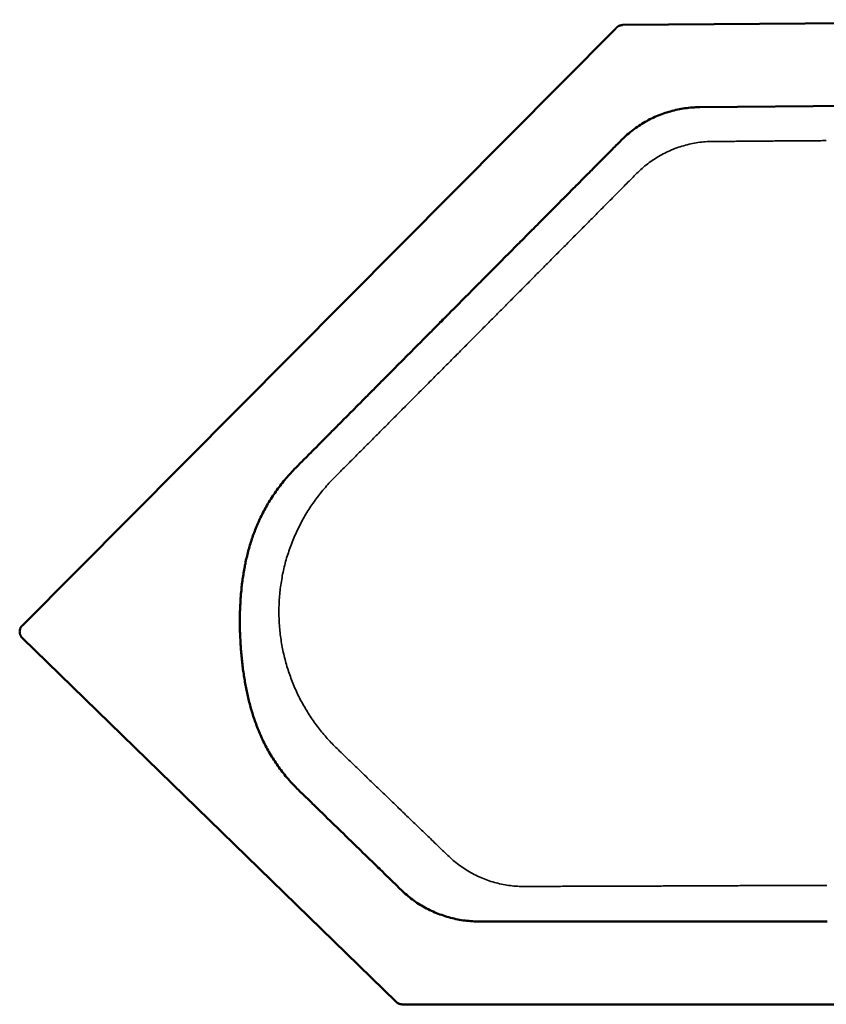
# Model space of a CAD drawing. Header units: millimetres. Extents: x -1.02 to 1.03, y -1.08 to 0.
# Tile 1 of 3: x -1.02 to -0.13, y -1.08 to 0. Entities that reach past the tile are written whole.
import ezdxf

# ---------------------------------------------------------------- set-up
doc = ezdxf.new("R2010")
doc.units = ezdxf.units.MM
doc.layers.add('BLOCKS', color=3, linetype='Continuous', lineweight=35)

msp = doc.modelspace()

# ---------------------------------------------------------------- linework, layer by layer
at = {"layer": 'BLOCKS', "lineweight": 50}
for p, q in [((-0.3539, -0.0029), (0.3539, 0.0029)), ((-1.0166, -0.6655), (-0.362, -0.007)), ((0.2688, -0.0892), (-0.269, -0.0936)), ((-1.0165, -0.6796), (-0.6042, -1.0808)), ((-0.5973, -1.0837), (0.6116, -1.0837))]:
    msp.add_line(p, q, dxfattribs=at)
at = {"layer": 'BLOCKS', "lineweight": 35}
msp.add_line((-0.3412, -0.1638), (-0.3412, -0.1638), dxfattribs=at)
at = {"layer": 'BLOCKS', "lineweight": 50}
for points in [[(-0.362, -0.007), (-0.362, -0.0069), (-0.3619, -0.0069), (-0.3619, -0.0068), (-0.3618, -0.0068), (-0.3618, -0.0068), (-0.3617, -0.0067), (-0.3617, -0.0067), (-0.3616, -0.0066), (-0.3616, -0.0066), (-0.3616, -0.0065), (-0.3615, -0.0065), (-0.3615, -0.0064), (-0.3614, -0.0064), (-0.3614, -0.0063), (-0.3613, -0.0063), (-0.3613, -0.0062), (-0.3612, -0.0062), (-0.3612, -0.0062), (-0.3611, -0.0061), (-0.3611, -0.0061), (-0.3611, -0.006), (-0.361, -0.006), (-0.361, -0.0059), (-0.3609, -0.0059)], [(-0.3584, -0.004), (-0.3585, -0.0041), (-0.3586, -0.0042), (-0.3587, -0.0042), (-0.3589, -0.0043), (-0.359, -0.0044), (-0.3591, -0.0044), (-0.3592, -0.0045), (-0.3593, -0.0046), (-0.3594, -0.0046), (-0.3595, -0.0047), (-0.3596, -0.0048), (-0.3597, -0.0049), (-0.3598, -0.0049), (-0.3599, -0.005), (-0.36, -0.0051), (-0.3601, -0.0052), (-0.3602, -0.0053), (-0.3603, -0.0053), (-0.3604, -0.0054), (-0.3605, -0.0055), (-0.3606, -0.0056), (-0.3607, -0.0057), (-0.3608, -0.0058), (-0.3609, -0.0059)], [(-0.3539, -0.0029), (-0.3541, -0.0029), (-0.3543, -0.003), (-0.3545, -0.003), (-0.3547, -0.003), (-0.3549, -0.003), (-0.3551, -0.003), (-0.3553, -0.003), (-0.3555, -0.0031), (-0.3557, -0.0031), (-0.3559, -0.0031), (-0.356, -0.0032), (-0.3562, -0.0032), (-0.3564, -0.0033), (-0.3566, -0.0033), (-0.3568, -0.0034), (-0.357, -0.0034), (-0.3572, -0.0035), (-0.3573, -0.0036), (-0.3575, -0.0036), (-0.3577, -0.0037), (-0.3579, -0.0038), (-0.3581, -0.0039), (-0.3582, -0.004), (-0.3584, -0.004)], [(-0.3549, -0.1294), (-0.3534, -0.128), (-0.352, -0.1266), (-0.3505, -0.1253), (-0.3489, -0.1239), (-0.3474, -0.1226), (-0.3458, -0.1213), (-0.3443, -0.12), (-0.3427, -0.1188), (-0.3411, -0.1176), (-0.3394, -0.1164), (-0.3378, -0.1152), (-0.3361, -0.1141), (-0.3344, -0.113), (-0.3327, -0.1119), (-0.331, -0.1109), (-0.3292, -0.1099), (-0.3275, -0.1089), (-0.3257, -0.1079), (-0.3239, -0.107), (-0.3221, -0.1061), (-0.3203, -0.1052), (-0.3184, -0.1044), (-0.3166, -0.1036), (-0.3147, -0.1028), (-0.3128, -0.102), (-0.3109, -0.1013), (-0.309, -0.1006), (-0.3071, -0.1), (-0.3051, -0.0993), (-0.3032, -0.0987), (-0.3012, -0.0982), (-0.2993, -0.0976), (-0.2973, -0.0971), (-0.2953, -0.0967), (-0.2933, -0.0962), (-0.2913, -0.0958), (-0.2893, -0.0955), (-0.2873, -0.0951), (-0.2853, -0.0948), (-0.2832, -0.0946), (-0.2812, -0.0943), (-0.2792, -0.0941), (-0.2771, -0.094), (-0.2751, -0.0938), (-0.2731, -0.0937), (-0.271, -0.0937), (-0.269, -0.0936)], [(-0.3549, -0.1294), (-0.3569, -0.1314), (-0.3583, -0.1329), (-0.3597, -0.1343), (-0.3611, -0.1357), (-0.3626, -0.1372), (-0.364, -0.1386), (-0.3654, -0.14), (-0.3668, -0.1415), (-0.3683, -0.1429), (-0.3697, -0.1443), (-0.3711, -0.1458), (-0.3725, -0.1472), (-0.374, -0.1486), (-0.3754, -0.1501), (-0.3768, -0.1515), (-0.3782, -0.1529), (-0.3797, -0.1544), (-0.3811, -0.1558), (-0.3825, -0.1572), (-0.384, -0.1587), (-0.3854, -0.1601), (-0.3868, -0.1616), (-0.3882, -0.163), (-0.3897, -0.1644), (-0.3911, -0.1659), (-0.3925, -0.1673), (-0.3939, -0.1687), (-0.3954, -0.1702), (-0.3968, -0.1716), (-0.3982, -0.173), (-0.3997, -0.1745), (-0.4011, -0.1759), (-0.4025, -0.1774), (-0.4039, -0.1788), (-0.4054, -0.1802), (-0.4068, -0.1817), (-0.4082, -0.1831), (-0.4097, -0.1845), (-0.4111, -0.186), (-0.4125, -0.1874), (-0.4139, -0.1888), (-0.4154, -0.1903), (-0.4168, -0.1917), (-0.4182, -0.1932), (-0.4197, -0.1946), (-0.4211, -0.196), (-0.4225, -0.1975), (-0.4239, -0.1989), (-0.4254, -0.2003), (-0.4268, -0.2018), (-0.4282, -0.2032), (-0.4297, -0.2047), (-0.4311, -0.2061), (-0.4325, -0.2075), (-0.434, -0.209), (-0.4354, -0.2104), (-0.4368, -0.2118), (-0.4382, -0.2133), (-0.4397, -0.2147), (-0.4411, -0.2162), (-0.4425, -0.2176), (-0.444, -0.219), (-0.4454, -0.2205), (-0.4468, -0.2219), (-0.4482, -0.2233), (-0.4497, -0.2248), (-0.4511, -0.2262), (-0.4525, -0.2277), (-0.454, -0.2291), (-0.4554, -0.2305), (-0.4568, -0.232), (-0.4582, -0.2334), (-0.4597, -0.2348), (-0.4611, -0.2363), (-0.4625, -0.2377), (-0.464, -0.2392), (-0.4654, -0.2406), (-0.4668, -0.242), (-0.4683, -0.2435), (-0.4697, -0.2449), (-0.4711, -0.2463), (-0.4725, -0.2478), (-0.474, -0.2492), (-0.4754, -0.2507), (-0.4768, -0.2521), (-0.4783, -0.2535), (-0.4797, -0.255), (-0.4811, -0.2564), (-0.4825, -0.2578), (-0.484, -0.2593), (-0.4854, -0.2607), (-0.4868, -0.2622), (-0.4883, -0.2636), (-0.4897, -0.265), (-0.4911, -0.2665), (-0.4925, -0.2679), (-0.494, -0.2693), (-0.4954, -0.2708), (-0.4968, -0.2722), (-0.4982, -0.2736), (-0.4997, -0.2751), (-0.5011, -0.2765), (-0.5025, -0.278), (-0.504, -0.2794), (-0.5054, -0.2808), (-0.5068, -0.2823), (-0.5082, -0.2837), (-0.5097, -0.2851), (-0.5111, -0.2866), (-0.5125, -0.288), (-0.5139, -0.2894), (-0.5154, -0.2909), (-0.5168, -0.2923), (-0.5182, -0.2937), (-0.5197, -0.2952), (-0.5211, -0.2966), (-0.5225, -0.298), (-0.5239, -0.2995), (-0.5254, -0.3009), (-0.5268, -0.3023), (-0.5282, -0.3038), (-0.5296, -0.3052), (-0.5311, -0.3067), (-0.5325, -0.3081), (-0.5339, -0.3095), (-0.5353, -0.311), (-0.5368, -0.3124), (-0.5382, -0.3138), (-0.5396, -0.3153), (-0.541, -0.3167), (-0.5425, -0.3181), (-0.5439, -0.3195), (-0.5453, -0.321), (-0.5467, -0.3224), (-0.5482, -0.3238), (-0.5496, -0.3253), (-0.551, -0.3267), (-0.5524, -0.3281), (-0.5538, -0.3296), (-0.5553, -0.331), (-0.5567, -0.3324), (-0.5581, -0.3339), (-0.5595, -0.3353), (-0.561, -0.3367), (-0.5624, -0.3382), (-0.5638, -0.3396), (-0.5652, -0.341), (-0.5666, -0.3424), (-0.5681, -0.3439), (-0.5695, -0.3453), (-0.5709, -0.3467), (-0.5723, -0.3482), (-0.5737, -0.3496), (-0.5752, -0.351), (-0.5766, -0.3524), (-0.578, -0.3539), (-0.5794, -0.3553), (-0.5808, -0.3567), (-0.5822, -0.3581), (-0.5837, -0.3596), (-0.5851, -0.361), (-0.5865, -0.3624), (-0.5879, -0.3638), (-0.5893, -0.3653), (-0.5907, -0.3667), (-0.5922, -0.3681), (-0.5936, -0.3695), (-0.595, -0.371), (-0.5964, -0.3724), (-0.5978, -0.3738), (-0.5992, -0.3752), (-0.6006, -0.3766), (-0.6021, -0.3781), (-0.6035, -0.3795), (-0.6049, -0.3809), (-0.6063, -0.3823), (-0.6077, -0.3837), (-0.6091, -0.3852), (-0.6105, -0.3866), (-0.6119, -0.388), (-0.6133, -0.3894), (-0.6148, -0.3908), (-0.6162, -0.3922), (-0.6176, -0.3937), (-0.619, -0.3951), (-0.6204, -0.3965), (-0.6218, -0.3979), (-0.6232, -0.3993), (-0.6246, -0.4007), (-0.626, -0.4022), (-0.6274, -0.4036), (-0.6288, -0.405), (-0.6302, -0.4064), (-0.6316, -0.4078), (-0.633, -0.4092), (-0.6344, -0.4106), (-0.6358, -0.412), (-0.6372, -0.4134), (-0.6386, -0.4149), (-0.64, -0.4163), (-0.6414, -0.4177), (-0.6428, -0.4191), (-0.6442, -0.4205), (-0.6456, -0.4219), (-0.647, -0.4233), (-0.6484, -0.4247), (-0.6498, -0.4261), (-0.6512, -0.4275), (-0.6526, -0.4289), (-0.654, -0.4303), (-0.6554, -0.4317), (-0.6568, -0.4331), (-0.6582, -0.4345), (-0.6596, -0.4359), (-0.661, -0.4373), (-0.6624, -0.4387), (-0.6638, -0.4401), (-0.6651, -0.4415), (-0.6665, -0.4429), (-0.6679, -0.4443), (-0.6693, -0.4457), (-0.6707, -0.4471), (-0.6721, -0.4485), (-0.6735, -0.4499), (-0.6749, -0.4513), (-0.6762, -0.4527), (-0.6776, -0.4541), (-0.679, -0.4555), (-0.6804, -0.4569), (-0.6818, -0.4583), (-0.6832, -0.4596), (-0.6845, -0.461), (-0.6859, -0.4624), (-0.6873, -0.4638), (-0.6887, -0.4652), (-0.6901, -0.4666), (-0.6914, -0.468), (-0.6928, -0.4694), (-0.6942, -0.4707), (-0.6956, -0.4721), (-0.697, -0.4735), (-0.6983, -0.4749), (-0.6997, -0.4763), (-0.7011, -0.4777), (-0.7024, -0.479), (-0.7038, -0.4804), (-0.7052, -0.4818), (-0.7066, -0.4832), (-0.7079, -0.4846), (-0.7093, -0.4859), (-0.7107, -0.4873), (-0.712, -0.4887), (-0.7134, -0.4901)], [(-0.7134, -0.4901), (-0.7148, -0.4915), (-0.7162, -0.4929), (-0.7176, -0.4944), (-0.719, -0.4959), (-0.7204, -0.4974), (-0.7217, -0.4989), (-0.7231, -0.5004), (-0.7244, -0.5019), (-0.7257, -0.5034), (-0.727, -0.505), (-0.7283, -0.5065), (-0.7296, -0.5081), (-0.7308, -0.5097), (-0.7321, -0.5113), (-0.7333, -0.5129), (-0.7345, -0.5145), (-0.7357, -0.5162), (-0.7369, -0.5178), (-0.738, -0.5194), (-0.7392, -0.5211), (-0.7403, -0.5227), (-0.7413, -0.5244), (-0.7424, -0.5261), (-0.7435, -0.5277), (-0.7445, -0.5294), (-0.7455, -0.5311), (-0.7465, -0.5328), (-0.7475, -0.5345), (-0.7484, -0.5362), (-0.7493, -0.5379), (-0.7502, -0.5396), (-0.7511, -0.5413), (-0.752, -0.543), (-0.7528, -0.5447), (-0.7536, -0.5463), (-0.7544, -0.548), (-0.7552, -0.5497), (-0.756, -0.5514), (-0.7567, -0.5531), (-0.7575, -0.5548), (-0.7582, -0.5565), (-0.7589, -0.5582), (-0.7595, -0.5599), (-0.7602, -0.5616), (-0.7608, -0.5633), (-0.7615, -0.565), (-0.7621, -0.5667), (-0.7627, -0.5684), (-0.7632, -0.5701), (-0.7638, -0.5718), (-0.7644, -0.5735), (-0.7649, -0.5752), (-0.7654, -0.5769), (-0.7659, -0.5786), (-0.7664, -0.5803), (-0.7669, -0.582), (-0.7673, -0.5837), (-0.7678, -0.5854), (-0.7682, -0.5871), (-0.7686, -0.5888), (-0.769, -0.5905), (-0.7694, -0.5922), (-0.7698, -0.5939), (-0.7702, -0.5957), (-0.7705, -0.5974), (-0.7709, -0.5991), (-0.7712, -0.6008), (-0.7715, -0.6025), (-0.7719, -0.6042), (-0.7722, -0.606), (-0.7724, -0.6077), (-0.7727, -0.6094), (-0.773, -0.6112), (-0.7732, -0.6129), (-0.7735, -0.6146), (-0.7737, -0.6164), (-0.774, -0.6181), (-0.7742, -0.6199), (-0.7744, -0.6216), (-0.7746, -0.6234), (-0.7748, -0.6252), (-0.7749, -0.6269), (-0.7751, -0.6287), (-0.7753, -0.6305), (-0.7754, -0.6322), (-0.7756, -0.634), (-0.7757, -0.6358), (-0.7758, -0.6376), (-0.7759, -0.6394), (-0.776, -0.6412), (-0.7761, -0.643), (-0.7762, -0.6448), (-0.7763, -0.6466), (-0.7763, -0.6484), (-0.7764, -0.6502), (-0.7764, -0.652), (-0.7765, -0.6538), (-0.7765, -0.6557), (-0.7765, -0.6575), (-0.7765, -0.6593), (-0.7765, -0.6611), (-0.7765, -0.663), (-0.7765, -0.6648), (-0.7765, -0.6666), (-0.7765, -0.6685), (-0.7764, -0.6703), (-0.7764, -0.6721), (-0.7763, -0.674), (-0.7763, -0.6758), (-0.7762, -0.6776), (-0.7761, -0.6794), (-0.776, -0.6813), (-0.7759, -0.6831), (-0.7758, -0.6849), (-0.7757, -0.6867), (-0.7756, -0.6886), (-0.7755, -0.6904), (-0.7753, -0.6922), (-0.7752, -0.694), (-0.775, -0.6958), (-0.7749, -0.6976), (-0.7747, -0.6994), (-0.7745, -0.7012), (-0.7743, -0.703), (-0.7741, -0.7048), (-0.7739, -0.7066), (-0.7737, -0.7084), (-0.7735, -0.7102), (-0.7733, -0.712), (-0.7731, -0.7138), (-0.7728, -0.7155), (-0.7726, -0.7173), (-0.7723, -0.7191), (-0.772, -0.7208), (-0.7718, -0.7226), (-0.7715, -0.7243), (-0.7712, -0.7261), (-0.7709, -0.7278), (-0.7706, -0.7296), (-0.7703, -0.7313), (-0.7699, -0.7331), (-0.7696, -0.7348), (-0.7693, -0.7365), (-0.7689, -0.7383), (-0.7685, -0.74), (-0.7682, -0.7417), (-0.7678, -0.7435), (-0.7674, -0.7452), (-0.767, -0.7469), (-0.7665, -0.7486), (-0.7661, -0.7503), (-0.7657, -0.7521), (-0.7652, -0.7538), (-0.7647, -0.7555), (-0.7643, -0.7572), (-0.7638, -0.7589), (-0.7633, -0.7606), (-0.7627, -0.7623), (-0.7622, -0.7641), (-0.7617, -0.7658), (-0.7611, -0.7675), (-0.7605, -0.7692), (-0.7599, -0.7709), (-0.7593, -0.7726), (-0.7587, -0.7743), (-0.7581, -0.7761), (-0.7574, -0.7778), (-0.7567, -0.7795), (-0.756, -0.7812), (-0.7553, -0.7829), (-0.7546, -0.7847), (-0.7539, -0.7864), (-0.7531, -0.7881), (-0.7523, -0.7898), (-0.7515, -0.7915), (-0.7507, -0.7932), (-0.7499, -0.795), (-0.749, -0.7967), (-0.7481, -0.7984), (-0.7472, -0.8001), (-0.7463, -0.8018), (-0.7453, -0.8035), (-0.7444, -0.8052), (-0.7434, -0.807), (-0.7424, -0.8087), (-0.7413, -0.8104), (-0.7403, -0.8121), (-0.7392, -0.8137), (-0.7381, -0.8154), (-0.737, -0.8171), (-0.7358, -0.8188), (-0.7347, -0.8204), (-0.7335, -0.8221), (-0.7323, -0.8237), (-0.7311, -0.8254), (-0.7298, -0.827), (-0.7285, -0.8286), (-0.7273, -0.8302), (-0.726, -0.8318), (-0.7246, -0.8334), (-0.7233, -0.8349), (-0.7219, -0.8365), (-0.7206, -0.838), (-0.7192, -0.8395), (-0.7178, -0.841), (-0.7164, -0.8425), (-0.7149, -0.844), (-0.7135, -0.8455), (-0.712, -0.8469), (-0.7106, -0.8484)], [(-1.0194, -0.6709), (-1.0195, -0.6713), (-1.0195, -0.6717), (-1.0195, -0.6721), (-1.0196, -0.6725), (-1.0195, -0.6729), (-1.0195, -0.6733), (-1.0195, -0.6737), (-1.0194, -0.6741), (-1.0194, -0.6745), (-1.0193, -0.6749), (-1.0192, -0.6753), (-1.019, -0.6756), (-1.0189, -0.676), (-1.0188, -0.6764), (-1.0186, -0.6767), (-1.0184, -0.6771), (-1.0182, -0.6774), (-1.018, -0.6778), (-1.0178, -0.6781), (-1.0176, -0.6784), (-1.0173, -0.6787), (-1.0171, -0.679), (-1.0168, -0.6793), (-1.0165, -0.6796)], [(-1.0166, -0.6655), (-1.0168, -0.6656), (-1.017, -0.6658), (-1.0172, -0.666), (-1.0173, -0.6662), (-1.0175, -0.6664), (-1.0177, -0.6666), (-1.0178, -0.6669), (-1.018, -0.6671), (-1.0181, -0.6673), (-1.0182, -0.6675), (-1.0184, -0.6677), (-1.0185, -0.668), (-1.0186, -0.6682), (-1.0187, -0.6684), (-1.0188, -0.6687), (-1.0189, -0.6689), (-1.019, -0.6692), (-1.0191, -0.6694), (-1.0191, -0.6697), (-1.0192, -0.6699), (-1.0193, -0.6702), (-1.0193, -0.6704), (-1.0194, -0.6707), (-1.0194, -0.6709)], [(-0.7106, -0.8484), (-0.7091, -0.8498), (-0.7077, -0.8511), (-0.7063, -0.8525), (-0.7048, -0.8539), (-0.7034, -0.8553), (-0.702, -0.8567), (-0.7005, -0.8581), (-0.6991, -0.8595), (-0.6976, -0.8609), (-0.6962, -0.8623), (-0.6948, -0.8637), (-0.6933, -0.8651), (-0.6919, -0.8665), (-0.6905, -0.8679), (-0.689, -0.8693), (-0.6876, -0.8707), (-0.6861, -0.8721), (-0.6847, -0.8735), (-0.6832, -0.8749), (-0.6818, -0.8763), (-0.6804, -0.8777), (-0.6789, -0.8792), (-0.6775, -0.8806), (-0.676, -0.882), (-0.6746, -0.8834), (-0.6732, -0.8848), (-0.6717, -0.8862), (-0.6703, -0.8876), (-0.6688, -0.889), (-0.6674, -0.8904), (-0.6659, -0.8918), (-0.6645, -0.8932), (-0.663, -0.8946), (-0.6616, -0.896), (-0.6602, -0.8974), (-0.6587, -0.8988), (-0.6573, -0.9002), (-0.6558, -0.9016), (-0.6544, -0.903), (-0.6529, -0.9044), (-0.6515, -0.9059), (-0.65, -0.9073), (-0.6486, -0.9087), (-0.6471, -0.9101), (-0.6457, -0.9115), (-0.6443, -0.9129), (-0.6428, -0.9143), (-0.6414, -0.9157), (-0.6399, -0.9171), (-0.6385, -0.9185), (-0.637, -0.9199), (-0.6356, -0.9213), (-0.6341, -0.9227), (-0.6327, -0.9241), (-0.6313, -0.9255), (-0.6298, -0.9269), (-0.6284, -0.9283), (-0.6269, -0.9297), (-0.6255, -0.9311), (-0.6241, -0.9326), (-0.6226, -0.9339), (-0.6213, -0.9352), (-0.62, -0.9365), (-0.6185, -0.9379), (-0.6171, -0.9393), (-0.6157, -0.9407), (-0.6142, -0.9421), (-0.6128, -0.9435), (-0.6113, -0.9449), (-0.6099, -0.9463), (-0.6085, -0.9477), (-0.607, -0.9491), (-0.6056, -0.9505), (-0.6042, -0.9519), (-0.6027, -0.9533), (-0.6013, -0.9547), (-0.5999, -0.9561), (-0.5984, -0.9575)], [(-0.5984, -0.9575), (-0.597, -0.9589), (-0.5955, -0.9603), (-0.594, -0.9616), (-0.5924, -0.9629), (-0.5909, -0.9642), (-0.5893, -0.9655), (-0.5877, -0.9668), (-0.5861, -0.968), (-0.5844, -0.9692), (-0.5828, -0.9704), (-0.5811, -0.9715), (-0.5794, -0.9726), (-0.5777, -0.9737), (-0.5759, -0.9748), (-0.5742, -0.9758), (-0.5724, -0.9768), (-0.5706, -0.9778), (-0.5688, -0.9787), (-0.567, -0.9796), (-0.5651, -0.9805), (-0.5633, -0.9814), (-0.5614, -0.9822), (-0.5595, -0.983), (-0.5576, -0.9837), (-0.5557, -0.9845), (-0.5538, -0.9851), (-0.5518, -0.9858), (-0.5499, -0.9864), (-0.548, -0.987), (-0.546, -0.9876), (-0.544, -0.9881), (-0.542, -0.9887), (-0.5401, -0.9891), (-0.5381, -0.9896), (-0.5361, -0.99), (-0.5341, -0.9903), (-0.5321, -0.9907), (-0.53, -0.991), (-0.528, -0.9913), (-0.526, -0.9915), (-0.524, -0.9917), (-0.522, -0.9919), (-0.5199, -0.992), (-0.5179, -0.9921), (-0.5159, -0.9922), (-0.5139, -0.9923), (-0.5119, -0.9923)], [(-0.5119, -0.9923), (-0.5098, -0.9923), (-0.5077, -0.9923), (-0.5056, -0.9923), (-0.5036, -0.9923), (-0.5015, -0.9923), (-0.4994, -0.9923), (-0.4973, -0.9923), (-0.4953, -0.9923), (-0.4932, -0.9923), (-0.4911, -0.9923), (-0.4891, -0.9923), (-0.487, -0.9923), (-0.4849, -0.9923), (-0.4828, -0.9923), (-0.4808, -0.9923), (-0.4787, -0.9923), (-0.4766, -0.9923), (-0.4745, -0.9923), (-0.4725, -0.9923), (-0.4704, -0.9923), (-0.4683, -0.9923), (-0.4662, -0.9923), (-0.4642, -0.9923), (-0.4621, -0.9923), (-0.46, -0.9923), (-0.4579, -0.9923), (-0.4559, -0.9923), (-0.4538, -0.9923), (-0.4517, -0.9923), (-0.4497, -0.9923), (-0.4476, -0.9923), (-0.4455, -0.9923), (-0.4434, -0.9923), (-0.4414, -0.9923), (-0.4393, -0.9923), (-0.4372, -0.9923), (-0.4351, -0.9923), (-0.4331, -0.9923), (-0.431, -0.9923), (-0.4289, -0.9923), (-0.4268, -0.9923), (-0.4248, -0.9923), (-0.4227, -0.9923), (-0.4206, -0.9923), (-0.4185, -0.9923), (-0.4165, -0.9923), (-0.4144, -0.9923), (-0.4123, -0.9923), (-0.4103, -0.9923), (-0.4082, -0.9923), (-0.4061, -0.9923), (-0.404, -0.9923), (-0.402, -0.9923), (-0.3999, -0.9923), (-0.3978, -0.9923), (-0.3957, -0.9923), (-0.3937, -0.9923), (-0.3916, -0.9923), (-0.3895, -0.9923), (-0.3874, -0.9923), (-0.3854, -0.9923), (-0.3833, -0.9923), (-0.3812, -0.9923), (-0.3791, -0.9923), (-0.3771, -0.9923), (-0.375, -0.9923), (-0.3729, -0.9923), (-0.3709, -0.9923), (-0.3688, -0.9923), (-0.3667, -0.9923), (-0.3646, -0.9923), (-0.3626, -0.9923), (-0.3605, -0.9923), (-0.3584, -0.9923), (-0.3563, -0.9923), (-0.3543, -0.9923), (-0.3522, -0.9923), (-0.3501, -0.9923), (-0.348, -0.9923), (-0.346, -0.9923), (-0.3439, -0.9923), (-0.3418, -0.9923), (-0.3397, -0.9923), (-0.3377, -0.9923), (-0.3356, -0.9923), (-0.3335, -0.9923), (-0.3315, -0.9923), (-0.3294, -0.9923), (-0.3273, -0.9923), (-0.3252, -0.9923), (-0.3232, -0.9923), (-0.3211, -0.9923), (-0.319, -0.9923), (-0.3169, -0.9923), (-0.3149, -0.9923), (-0.3128, -0.9923), (-0.3107, -0.9923), (-0.3086, -0.9923), (-0.3066, -0.9923), (-0.3045, -0.9923), (-0.3024, -0.9923), (-0.3003, -0.9923), (-0.2983, -0.9923), (-0.2962, -0.9923), (-0.2941, -0.9923), (-0.2921, -0.9923), (-0.29, -0.9923), (-0.2879, -0.9923), (-0.2858, -0.9923), (-0.2838, -0.9923), (-0.2817, -0.9923), (-0.2796, -0.9923), (-0.2775, -0.9923), (-0.2755, -0.9923), (-0.2734, -0.9923), (-0.2713, -0.9923), (-0.2692, -0.9923), (-0.2672, -0.9923), (-0.2651, -0.9923), (-0.263, -0.9923), (-0.2609, -0.9923), (-0.2589, -0.9923), (-0.2568, -0.9923), (-0.2547, -0.9923), (-0.2527, -0.9923), (-0.2506, -0.9923), (-0.2485, -0.9923), (-0.2464, -0.9923), (-0.2444, -0.9923), (-0.2423, -0.9923), (-0.2402, -0.9923), (-0.2381, -0.9923), (-0.2361, -0.9923), (-0.234, -0.9923), (-0.2319, -0.9923), (-0.2298, -0.9923), (-0.2278, -0.9923), (-0.2257, -0.9923), (-0.2236, -0.9923), (-0.2215, -0.9923), (-0.2195, -0.9923), (-0.2174, -0.9923), (-0.2153, -0.9923), (-0.2133, -0.9923), (-0.2112, -0.9923), (-0.2091, -0.9923), (-0.207, -0.9923), (-0.205, -0.9923), (-0.2029, -0.9923), (-0.2008, -0.9923), (-0.1987, -0.9923), (-0.1967, -0.9923), (-0.1946, -0.9923), (-0.1925, -0.9923), (-0.1904, -0.9923), (-0.1884, -0.9923), (-0.1863, -0.9923), (-0.1842, -0.9923), (-0.1821, -0.9923), (-0.1801, -0.9923), (-0.178, -0.9923), (-0.1759, -0.9923), (-0.1739, -0.9923), (-0.1718, -0.9923), (-0.1697, -0.9923), (-0.1676, -0.9923), (-0.1656, -0.9923), (-0.1635, -0.9923), (-0.1614, -0.9923), (-0.1593, -0.9923), (-0.1573, -0.9923), (-0.1552, -0.9923), (-0.1531, -0.9923), (-0.151, -0.9923), (-0.149, -0.9923), (-0.1469, -0.9923), (-0.1448, -0.9923), (-0.1427, -0.9923), (-0.1407, -0.9923), (-0.1386, -0.9923), (-0.1365, -0.9923), (-0.1345, -0.9923), (-0.1324, -0.9923), (-0.1303, -0.9923), (-0.1282, -0.9923)], [(-0.6042, -1.0808), (-0.6042, -1.0809), (-0.6041, -1.081), (-0.604, -1.0811), (-0.6039, -1.0812), (-0.6038, -1.0812), (-0.6037, -1.0813), (-0.6036, -1.0814), (-0.6035, -1.0815), (-0.6034, -1.0815), (-0.6033, -1.0816), (-0.6032, -1.0817), (-0.6031, -1.0818), (-0.603, -1.0818), (-0.6029, -1.0819), (-0.6028, -1.082), (-0.6027, -1.082), (-0.6026, -1.0821), (-0.6025, -1.0822), (-0.6024, -1.0822), (-0.6023, -1.0823), (-0.6022, -1.0824), (-0.6021, -1.0824), (-0.602, -1.0825), (-0.6019, -1.0825)], [(-0.6019, -1.0825), (-0.6017, -1.0826), (-0.6016, -1.0827), (-0.6014, -1.0828), (-0.6012, -1.0829), (-0.601, -1.0829), (-0.6009, -1.083), (-0.6007, -1.0831), (-0.6005, -1.0831), (-0.6003, -1.0832), (-0.6001, -1.0833), (-0.5999, -1.0833), (-0.5998, -1.0834), (-0.5996, -1.0834), (-0.5994, -1.0834), (-0.5992, -1.0835), (-0.599, -1.0835), (-0.5988, -1.0835), (-0.5986, -1.0836), (-0.5984, -1.0836), (-0.5982, -1.0836), (-0.598, -1.0836), (-0.5978, -1.0836), (-0.5977, -1.0837), (-0.5975, -1.0837)], [(-0.5975, -1.0837), (-0.5975, -1.0837), (-0.5974, -1.0837), (-0.5974, -1.0837), (-0.5974, -1.0837), (-0.5974, -1.0837), (-0.5974, -1.0837), (-0.5974, -1.0837), (-0.5974, -1.0837), (-0.5974, -1.0837), (-0.5974, -1.0837), (-0.5974, -1.0837), (-0.5974, -1.0837), (-0.5974, -1.0837), (-0.5974, -1.0837), (-0.5974, -1.0837), (-0.5974, -1.0837), (-0.5973, -1.0837), (-0.5973, -1.0837), (-0.5973, -1.0837), (-0.5973, -1.0837), (-0.5973, -1.0837), (-0.5973, -1.0837), (-0.5973, -1.0837), (-0.5973, -1.0837)]]:
    msp.add_lwpolyline(points, dxfattribs=at)
at = {"layer": 'BLOCKS', "lineweight": 35}
for points in [[(-0.3384, -0.1666), (-0.337, -0.1652), (-0.3355, -0.1638), (-0.334, -0.1624), (-0.3325, -0.1611), (-0.331, -0.1598), (-0.3294, -0.1585), (-0.3278, -0.1572), (-0.3262, -0.156), (-0.3246, -0.1548), (-0.323, -0.1536), (-0.3213, -0.1524), (-0.3196, -0.1513), (-0.3179, -0.1502), (-0.3162, -0.1491), (-0.3145, -0.1481), (-0.3127, -0.1471), (-0.311, -0.1461), (-0.3092, -0.1451), (-0.3074, -0.1442), (-0.3056, -0.1433), (-0.3037, -0.1425), (-0.3019, -0.1416), (-0.3, -0.1408), (-0.2981, -0.14), (-0.2963, -0.1393), (-0.2944, -0.1386), (-0.2925, -0.1379), (-0.2905, -0.1373), (-0.2886, -0.1367), (-0.2867, -0.1361), (-0.2847, -0.1356), (-0.2828, -0.1351), (-0.2808, -0.1346), (-0.2788, -0.1341), (-0.2768, -0.1337), (-0.2748, -0.1333), (-0.2729, -0.133), (-0.2709, -0.1327), (-0.2689, -0.1324), (-0.2668, -0.1322), (-0.2648, -0.132), (-0.2628, -0.1318), (-0.2608, -0.1316), (-0.2588, -0.1315), (-0.2568, -0.1315), (-0.2548, -0.1314)], [(-0.2548, -0.1314), (-0.2527, -0.1314), (-0.2507, -0.1314), (-0.2487, -0.1314), (-0.2467, -0.1314), (-0.2447, -0.1314), (-0.2426, -0.1313), (-0.2406, -0.1313), (-0.2386, -0.1313), (-0.2366, -0.1313), (-0.2345, -0.1313), (-0.2325, -0.1313), (-0.2305, -0.1313), (-0.2285, -0.1312), (-0.2264, -0.1312), (-0.2244, -0.1312), (-0.2224, -0.1312), (-0.2204, -0.1312), (-0.2184, -0.1312), (-0.2163, -0.1312), (-0.2143, -0.1311), (-0.2123, -0.1311), (-0.2103, -0.1311), (-0.2082, -0.1311), (-0.2062, -0.1311), (-0.2042, -0.1311), (-0.2022, -0.1311), (-0.2001, -0.131), (-0.1981, -0.131), (-0.1961, -0.131), (-0.1941, -0.131), (-0.192, -0.131), (-0.19, -0.131), (-0.188, -0.131), (-0.186, -0.1309), (-0.1839, -0.1309), (-0.1819, -0.1309), (-0.1799, -0.1309), (-0.1779, -0.1309), (-0.1758, -0.1309), (-0.1738, -0.1308), (-0.1718, -0.1308), (-0.1698, -0.1308), (-0.1677, -0.1308), (-0.1657, -0.1308), (-0.1637, -0.1308), (-0.1617, -0.1308), (-0.1596, -0.1307), (-0.1576, -0.1307), (-0.1556, -0.1307), (-0.1536, -0.1307), (-0.1515, -0.1307), (-0.1495, -0.1307), (-0.1475, -0.1307), (-0.1455, -0.1306), (-0.1434, -0.1306), (-0.1414, -0.1306), (-0.1394, -0.1306), (-0.1374, -0.1306), (-0.1353, -0.1306), (-0.1333, -0.1305), (-0.1313, -0.1305), (-0.1293, -0.1305)], [(-0.6726, -0.5028), (-0.6712, -0.5014), (-0.6698, -0.5), (-0.6684, -0.4985), (-0.667, -0.4971), (-0.6656, -0.4957), (-0.6642, -0.4943), (-0.6628, -0.4929), (-0.6614, -0.4915), (-0.6599, -0.4901), (-0.6585, -0.4886), (-0.6571, -0.4872), (-0.6557, -0.4858), (-0.6543, -0.4844), (-0.6529, -0.483), (-0.6515, -0.4816), (-0.6501, -0.4802), (-0.6487, -0.4787), (-0.6473, -0.4773), (-0.6458, -0.4759), (-0.6444, -0.4745), (-0.643, -0.4731), (-0.6416, -0.4717), (-0.6402, -0.4702), (-0.6388, -0.4688), (-0.6374, -0.4674), (-0.636, -0.466), (-0.6346, -0.4646), (-0.6331, -0.4632), (-0.6317, -0.4618), (-0.6303, -0.4603), (-0.6289, -0.4589), (-0.6275, -0.4575), (-0.6261, -0.4561), (-0.6247, -0.4547), (-0.6233, -0.4533), (-0.6219, -0.4518), (-0.6204, -0.4504), (-0.619, -0.449), (-0.6176, -0.4476), (-0.6162, -0.4462), (-0.6148, -0.4448), (-0.6134, -0.4433), (-0.612, -0.4419), (-0.6106, -0.4405), (-0.6092, -0.4391), (-0.6077, -0.4377), (-0.6063, -0.4362), (-0.6049, -0.4348), (-0.6035, -0.4334), (-0.6021, -0.432), (-0.6007, -0.4306), (-0.5993, -0.4292), (-0.5979, -0.4277), (-0.5965, -0.4263), (-0.595, -0.4249), (-0.5936, -0.4235), (-0.5922, -0.4221), (-0.5908, -0.4207), (-0.5894, -0.4192), (-0.588, -0.4178), (-0.5866, -0.4164), (-0.5852, -0.415), (-0.5837, -0.4136), (-0.5823, -0.4121), (-0.5809, -0.4107), (-0.5795, -0.4093), (-0.5781, -0.4079), (-0.5767, -0.4065), (-0.5753, -0.4051), (-0.5739, -0.4036), (-0.5725, -0.4022), (-0.571, -0.4008), (-0.5696, -0.3994), (-0.5682, -0.398), (-0.5668, -0.3965), (-0.5654, -0.3951), (-0.564, -0.3937), (-0.5626, -0.3923), (-0.5612, -0.3909), (-0.5597, -0.3894), (-0.5583, -0.388), (-0.5569, -0.3866), (-0.5555, -0.3852), (-0.5541, -0.3838), (-0.5527, -0.3824), (-0.5513, -0.3809), (-0.5499, -0.3795), (-0.5485, -0.3781), (-0.547, -0.3767), (-0.5456, -0.3753), (-0.5442, -0.3738), (-0.5428, -0.3724), (-0.5414, -0.371), (-0.54, -0.3696), (-0.5386, -0.3682), (-0.5372, -0.3667), (-0.5357, -0.3653), (-0.5343, -0.3639), (-0.5329, -0.3625), (-0.5315, -0.3611), (-0.5301, -0.3597), (-0.5287, -0.3582), (-0.5273, -0.3568), (-0.5259, -0.3554), (-0.5245, -0.354), (-0.523, -0.3526), (-0.5216, -0.3511), (-0.5202, -0.3497), (-0.5188, -0.3483), (-0.5174, -0.3469), (-0.516, -0.3455), (-0.5146, -0.344), (-0.5132, -0.3426), (-0.5118, -0.3412), (-0.5103, -0.3398), (-0.5089, -0.3384), (-0.5075, -0.3369), (-0.5061, -0.3355), (-0.5047, -0.3341), (-0.5033, -0.3327), (-0.5019, -0.3313), (-0.5005, -0.3298), (-0.4991, -0.3284), (-0.4976, -0.327), (-0.4962, -0.3256), (-0.4948, -0.3242), (-0.4934, -0.3228), (-0.492, -0.3213), (-0.4906, -0.3199), (-0.4892, -0.3185), (-0.4878, -0.3171), (-0.4864, -0.3157), (-0.4849, -0.3142), (-0.4835, -0.3128), (-0.4821, -0.3114), (-0.4807, -0.31), (-0.4793, -0.3086), (-0.4779, -0.3071), (-0.4765, -0.3057), (-0.4751, -0.3043), (-0.4737, -0.3029), (-0.4722, -0.3015), (-0.4708, -0.3), (-0.4694, -0.2986), (-0.468, -0.2972), (-0.4666, -0.2958), (-0.4652, -0.2944), (-0.4638, -0.2929), (-0.4624, -0.2915), (-0.461, -0.2901), (-0.4596, -0.2887), (-0.4581, -0.2873), (-0.4567, -0.2858), (-0.4553, -0.2844), (-0.4539, -0.283), (-0.4525, -0.2816), (-0.4511, -0.2802), (-0.4497, -0.2787), (-0.4483, -0.2773), (-0.4469, -0.2759), (-0.4454, -0.2745), (-0.444, -0.2731), (-0.4426, -0.2716), (-0.4412, -0.2702), (-0.4398, -0.2688), (-0.4384, -0.2674), (-0.437, -0.266), (-0.4356, -0.2645), (-0.4342, -0.2631), (-0.4328, -0.2617), (-0.4313, -0.2603), (-0.4299, -0.2589), (-0.4285, -0.2574), (-0.4271, -0.256), (-0.4257, -0.2546), (-0.4243, -0.2532), (-0.4229, -0.2518), (-0.4215, -0.2503), (-0.4201, -0.2489), (-0.4187, -0.2475), (-0.4172, -0.2461), (-0.4158, -0.2447), (-0.4144, -0.2432), (-0.413, -0.2418), (-0.4116, -0.2404), (-0.4102, -0.239), (-0.4088, -0.2376), (-0.4074, -0.2361), (-0.406, -0.2347), (-0.4046, -0.2333), (-0.4032, -0.2319), (-0.4017, -0.2305), (-0.4003, -0.229), (-0.3989, -0.2276), (-0.3975, -0.2262), (-0.3961, -0.2248), (-0.3947, -0.2234), (-0.3933, -0.222), (-0.3919, -0.2205), (-0.3905, -0.2191), (-0.3891, -0.2177), (-0.3877, -0.2163), (-0.3862, -0.2149), (-0.3848, -0.2134), (-0.3834, -0.212), (-0.382, -0.2106), (-0.3806, -0.2092), (-0.3792, -0.2078), (-0.3778, -0.2063), (-0.3764, -0.2049), (-0.375, -0.2035), (-0.3736, -0.2021), (-0.3722, -0.2007), (-0.3708, -0.1992), (-0.3693, -0.1978), (-0.3679, -0.1964), (-0.3665, -0.195), (-0.3651, -0.1936), (-0.3637, -0.1921), (-0.3623, -0.1907), (-0.3609, -0.1893), (-0.3595, -0.1879), (-0.3581, -0.1865), (-0.3567, -0.1851), (-0.3553, -0.1836), (-0.3539, -0.1822), (-0.3525, -0.1808), (-0.3511, -0.1794), (-0.3496, -0.178), (-0.3482, -0.1765), (-0.3468, -0.1751), (-0.3454, -0.1737), (-0.344, -0.1723), (-0.3426, -0.1709), (-0.3412, -0.1695), (-0.3398, -0.168), (-0.3384, -0.1666)], [(-0.6693, -0.8015), (-0.6707, -0.8001), (-0.6721, -0.7987), (-0.6734, -0.7974), (-0.6748, -0.796), (-0.6761, -0.7946), (-0.6774, -0.7932), (-0.6787, -0.7918), (-0.68, -0.7903), (-0.6813, -0.7889), (-0.6825, -0.7874), (-0.6838, -0.786), (-0.685, -0.7845), (-0.6863, -0.783), (-0.6875, -0.7815), (-0.6887, -0.78), (-0.6899, -0.7785), (-0.691, -0.7769), (-0.6922, -0.7754), (-0.6934, -0.7738), (-0.6945, -0.7722), (-0.6956, -0.7706), (-0.6967, -0.769), (-0.6978, -0.7674), (-0.6989, -0.7658), (-0.6999, -0.7642), (-0.701, -0.7625), (-0.702, -0.7609), (-0.703, -0.7592), (-0.704, -0.7575), (-0.705, -0.7558), (-0.706, -0.7541), (-0.707, -0.7524), (-0.7079, -0.7507), (-0.7088, -0.749), (-0.7098, -0.7473), (-0.7107, -0.7455), (-0.7115, -0.7438), (-0.7124, -0.742), (-0.7132, -0.7402), (-0.7141, -0.7384), (-0.7149, -0.7366), (-0.7157, -0.7348), (-0.7165, -0.733), (-0.7173, -0.7312), (-0.718, -0.7294), (-0.7187, -0.7275), (-0.7195, -0.7257), (-0.7202, -0.7239), (-0.7208, -0.722), (-0.7215, -0.7201), (-0.7222, -0.7183), (-0.7228, -0.7164), (-0.7234, -0.7145), (-0.724, -0.7126), (-0.7246, -0.7107), (-0.7251, -0.7088), (-0.7257, -0.7069), (-0.7262, -0.7049), (-0.7267, -0.703), (-0.7272, -0.7011), (-0.7277, -0.6991), (-0.7281, -0.6972), (-0.7286, -0.6952), (-0.729, -0.6933), (-0.7294, -0.6913), (-0.7298, -0.6894), (-0.7301, -0.6874), (-0.7305, -0.6854), (-0.7308, -0.6834), (-0.7311, -0.6814), (-0.7314, -0.6795), (-0.7317, -0.6775), (-0.7319, -0.6755), (-0.7321, -0.6735), (-0.7324, -0.6715), (-0.7326, -0.6695), (-0.7327, -0.6675), (-0.7329, -0.6654), (-0.733, -0.6634), (-0.7331, -0.6614), (-0.7332, -0.6594), (-0.7333, -0.6574), (-0.7334, -0.6554), (-0.7334, -0.6533), (-0.7334, -0.6513), (-0.7334, -0.6493), (-0.7334, -0.6473), (-0.7334, -0.6452), (-0.7333, -0.6432), (-0.7332, -0.6412), (-0.7331, -0.6392), (-0.733, -0.6371), (-0.7329, -0.6351), (-0.7327, -0.6331), (-0.7325, -0.6311), (-0.7323, -0.629), (-0.7321, -0.627), (-0.7319, -0.625), (-0.7316, -0.623), (-0.7313, -0.621), (-0.731, -0.619), (-0.7307, -0.617), (-0.7304, -0.6149), (-0.73, -0.6129), (-0.7297, -0.6109), (-0.7293, -0.6089), (-0.7289, -0.6069), (-0.7284, -0.605), (-0.728, -0.603), (-0.7275, -0.601), (-0.727, -0.599), (-0.7265, -0.597), (-0.726, -0.5951), (-0.7254, -0.5931), (-0.7249, -0.5911), (-0.7243, -0.5892), (-0.7237, -0.5872), (-0.723, -0.5853), (-0.7224, -0.5834), (-0.7217, -0.5814), (-0.721, -0.5795), (-0.7203, -0.5776), (-0.7196, -0.5757), (-0.7189, -0.5738), (-0.7181, -0.5719), (-0.7174, -0.57), (-0.7166, -0.5681), (-0.7158, -0.5662), (-0.7149, -0.5644), (-0.7141, -0.5625), (-0.7132, -0.5607), (-0.7123, -0.5588), (-0.7114, -0.557), (-0.7105, -0.5552), (-0.7096, -0.5534), (-0.7086, -0.5516), (-0.7077, -0.5498), (-0.7067, -0.548), (-0.7057, -0.5462), (-0.7047, -0.5445), (-0.7036, -0.5427), (-0.7026, -0.541), (-0.7015, -0.5392), (-0.7004, -0.5375), (-0.6993, -0.5358), (-0.6982, -0.5341), (-0.6971, -0.5324), (-0.6959, -0.5308), (-0.6947, -0.5291), (-0.6936, -0.5274), (-0.6924, -0.5258), (-0.6911, -0.5242), (-0.6899, -0.5226), (-0.6887, -0.521), (-0.6874, -0.5194), (-0.6861, -0.5178), (-0.6849, -0.5162), (-0.6835, -0.5147), (-0.6822, -0.5132), (-0.6809, -0.5116), (-0.6796, -0.5101), (-0.6782, -0.5086), (-0.6768, -0.5071), (-0.6754, -0.5057), (-0.674, -0.5042), (-0.6726, -0.5028)], [(-0.5471, -0.9193), (-0.5485, -0.9179), (-0.55, -0.9165), (-0.5514, -0.9152), (-0.5529, -0.9138), (-0.5543, -0.9124), (-0.5558, -0.9109), (-0.5572, -0.9095), (-0.5587, -0.9081), (-0.5601, -0.9067), (-0.5616, -0.9053), (-0.563, -0.9039), (-0.5645, -0.9025), (-0.5659, -0.9011), (-0.5674, -0.8997), (-0.5688, -0.8983), (-0.5703, -0.8969), (-0.5717, -0.8955), (-0.5732, -0.8941), (-0.5747, -0.8927), (-0.5761, -0.8913), (-0.5776, -0.8899), (-0.579, -0.8885), (-0.5805, -0.8871), (-0.5819, -0.8857), (-0.5834, -0.8843), (-0.5848, -0.8829), (-0.5863, -0.8815), (-0.5878, -0.8801), (-0.5892, -0.8787), (-0.5907, -0.8773), (-0.5921, -0.8759), (-0.5936, -0.8745), (-0.595, -0.873), (-0.5965, -0.8716), (-0.598, -0.8702), (-0.5994, -0.8688), (-0.6009, -0.8674), (-0.6023, -0.866), (-0.6038, -0.8646), (-0.6053, -0.8632), (-0.6067, -0.8618), (-0.6082, -0.8604), (-0.6096, -0.859), (-0.6111, -0.8576), (-0.6126, -0.8562), (-0.614, -0.8548), (-0.6155, -0.8533), (-0.6169, -0.8519), (-0.6184, -0.8505), (-0.6199, -0.8491), (-0.6213, -0.8477), (-0.6228, -0.8463), (-0.6242, -0.8449), (-0.6257, -0.8435), (-0.6272, -0.8421), (-0.6286, -0.8407), (-0.6301, -0.8393), (-0.6315, -0.8379), (-0.633, -0.8365), (-0.6344, -0.8351), (-0.6359, -0.8337), (-0.6373, -0.8323), (-0.6388, -0.8309), (-0.6402, -0.8295), (-0.6417, -0.8281), (-0.6431, -0.8267), (-0.6446, -0.8253), (-0.646, -0.8239), (-0.6475, -0.8225), (-0.6489, -0.8211), (-0.6504, -0.8197), (-0.6518, -0.8183), (-0.6533, -0.8169), (-0.6547, -0.8155), (-0.6562, -0.8141), (-0.6576, -0.8127), (-0.6591, -0.8113), (-0.6605, -0.8099), (-0.662, -0.8085), (-0.6634, -0.8071), (-0.6649, -0.8057), (-0.6664, -0.8043), (-0.6678, -0.8029), (-0.6693, -0.8015)], [(-0.4641, -0.9536), (-0.4661, -0.9536), (-0.4681, -0.9535), (-0.4701, -0.9534), (-0.4721, -0.9533), (-0.4741, -0.9531), (-0.476, -0.9529), (-0.478, -0.9527), (-0.48, -0.9524), (-0.482, -0.9521), (-0.4839, -0.9518), (-0.4859, -0.9514), (-0.4879, -0.951), (-0.4898, -0.9506), (-0.4918, -0.9501), (-0.4937, -0.9496), (-0.4956, -0.9491), (-0.4975, -0.9485), (-0.4994, -0.948), (-0.5013, -0.9473), (-0.5032, -0.9467), (-0.5051, -0.946), (-0.507, -0.9453), (-0.5088, -0.9445), (-0.5107, -0.9438), (-0.5125, -0.9429), (-0.5143, -0.9421), (-0.5161, -0.9412), (-0.5179, -0.9403), (-0.5197, -0.9394), (-0.5214, -0.9385), (-0.5232, -0.9375), (-0.5249, -0.9364), (-0.5266, -0.9354), (-0.5283, -0.9343), (-0.53, -0.9332), (-0.5316, -0.9321), (-0.5333, -0.9309), (-0.5349, -0.9298), (-0.5365, -0.9285), (-0.538, -0.9273), (-0.5396, -0.926), (-0.5411, -0.9248), (-0.5426, -0.9234), (-0.5441, -0.9221), (-0.5456, -0.9207), (-0.5471, -0.9193)], [(-0.1286, -0.9524), (-0.1306, -0.9524), (-0.1327, -0.9524), (-0.1347, -0.9524), (-0.1368, -0.9524), (-0.1389, -0.9524), (-0.141, -0.9524), (-0.143, -0.9525), (-0.1451, -0.9525), (-0.1472, -0.9525), (-0.1493, -0.9525), (-0.1514, -0.9525), (-0.1536, -0.9525), (-0.1557, -0.9525), (-0.1578, -0.9525), (-0.1599, -0.9525), (-0.162, -0.9525), (-0.1641, -0.9525), (-0.1663, -0.9525), (-0.1684, -0.9525), (-0.1705, -0.9526), (-0.1727, -0.9526), (-0.1748, -0.9526), (-0.177, -0.9526), (-0.1791, -0.9526), (-0.1812, -0.9526), (-0.1834, -0.9526), (-0.1855, -0.9526), (-0.1877, -0.9526), (-0.1898, -0.9526), (-0.192, -0.9526), (-0.1942, -0.9526), (-0.1963, -0.9526), (-0.1985, -0.9527), (-0.2006, -0.9527), (-0.2028, -0.9527), (-0.2049, -0.9527), (-0.2071, -0.9527), (-0.2093, -0.9527), (-0.2114, -0.9527), (-0.2136, -0.9527), (-0.2157, -0.9527), (-0.2179, -0.9527), (-0.2201, -0.9527), (-0.2222, -0.9527), (-0.2244, -0.9527), (-0.2266, -0.9528), (-0.2287, -0.9528), (-0.2309, -0.9528), (-0.2331, -0.9528), (-0.2352, -0.9528), (-0.2374, -0.9528), (-0.2396, -0.9528), (-0.2417, -0.9528), (-0.2439, -0.9528), (-0.2461, -0.9528), (-0.2482, -0.9528), (-0.2504, -0.9528), (-0.2526, -0.9528), (-0.2548, -0.9529), (-0.2569, -0.9529), (-0.2591, -0.9529), (-0.2613, -0.9529), (-0.2634, -0.9529), (-0.2656, -0.9529), (-0.2678, -0.9529), (-0.27, -0.9529), (-0.2721, -0.9529), (-0.2743, -0.9529), (-0.2765, -0.9529), (-0.2787, -0.9529), (-0.2808, -0.9529), (-0.283, -0.953), (-0.2852, -0.953), (-0.2874, -0.953), (-0.2896, -0.953), (-0.2917, -0.953), (-0.2939, -0.953), (-0.2961, -0.953), (-0.2983, -0.953), (-0.3004, -0.953), (-0.3026, -0.953), (-0.3048, -0.953), (-0.307, -0.953), (-0.3092, -0.953), (-0.3113, -0.9531), (-0.3135, -0.9531), (-0.3157, -0.9531), (-0.3179, -0.9531), (-0.3201, -0.9531), (-0.3222, -0.9531), (-0.3244, -0.9531), (-0.3266, -0.9531), (-0.3288, -0.9531), (-0.331, -0.9531), (-0.3332, -0.9531), (-0.3353, -0.9531), (-0.3375, -0.9531), (-0.3397, -0.9532), (-0.3419, -0.9532), (-0.3441, -0.9532), (-0.3462, -0.9532), (-0.3484, -0.9532), (-0.3506, -0.9532), (-0.3528, -0.9532), (-0.355, -0.9532), (-0.3571, -0.9532), (-0.3593, -0.9532), (-0.3615, -0.9532), (-0.3637, -0.9532), (-0.3659, -0.9533), (-0.3681, -0.9533), (-0.3702, -0.9533), (-0.3724, -0.9533), (-0.3746, -0.9533), (-0.3768, -0.9533), (-0.379, -0.9533), (-0.3811, -0.9533), (-0.3833, -0.9533), (-0.3855, -0.9533), (-0.3877, -0.9533), (-0.3899, -0.9533), (-0.392, -0.9533), (-0.3942, -0.9534), (-0.3964, -0.9534), (-0.3986, -0.9534), (-0.4008, -0.9534), (-0.4029, -0.9534), (-0.4051, -0.9534), (-0.4073, -0.9534), (-0.4095, -0.9534), (-0.4117, -0.9534), (-0.4138, -0.9534), (-0.416, -0.9534), (-0.4182, -0.9534), (-0.4204, -0.9534), (-0.4226, -0.9535), (-0.4248, -0.9535), (-0.4269, -0.9535), (-0.4291, -0.9535), (-0.4313, -0.9535), (-0.4335, -0.9535), (-0.4357, -0.9535), (-0.4379, -0.9535), (-0.44, -0.9535), (-0.4422, -0.9535), (-0.4444, -0.9535), (-0.4466, -0.9535), (-0.4488, -0.9536), (-0.451, -0.9536), (-0.4532, -0.9536), (-0.4553, -0.9536), (-0.4575, -0.9536), (-0.4597, -0.9536), (-0.4619, -0.9536), (-0.4641, -0.9536)]]:
    msp.add_lwpolyline(points, dxfattribs=at)

doc.saveas('drawing.dxf')
